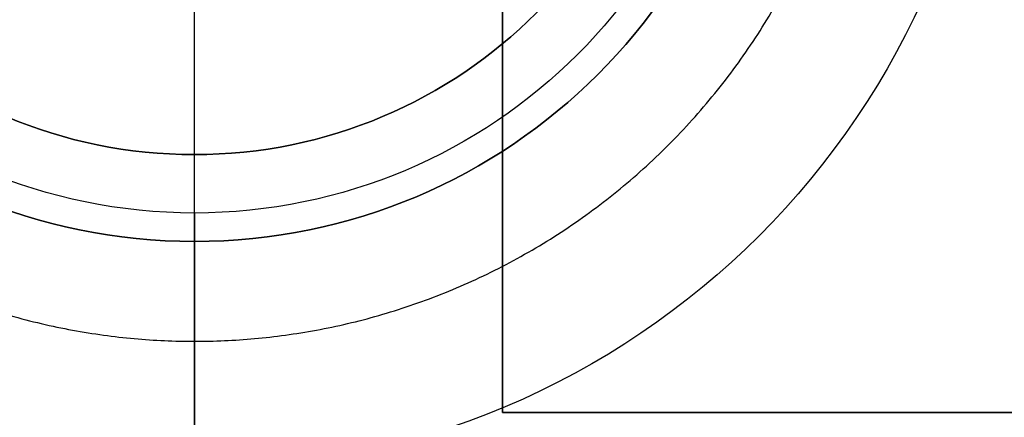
# Model space of a CAD drawing. Header units: millimetres. Extents: x -426 to 406, y -14 to 15.
# Tile 7 of 256: x -343.47 to -334.84, y -5.77 to -2.28. Entities that reach past the tile are written whole.
import ezdxf

# ---------------------------------------------------------------- set-up
doc = ezdxf.new("R2010")
doc.units = ezdxf.units.MM
doc.layers.add('METAL NEGRO', color=7, linetype='Continuous')

msp = doc.modelspace()

# ---------------------------------------------------------------- linework, layer by layer
at = {"layer": 'METAL NEGRO'}
for p, q in [((-339.2404, -5.7301, 1118.081), (-339.2404, 7.2699, 1118.081)), ((-341.9404, -3.9801, 1084.831), (-341.9404, -1.9801, 1084.831)), ((-341.9404, -3.468, 1093.331), (-341.9404, -1.9801, 1093.331)), ((-341.9404, -6.2301, 1099.831), (-341.9404, -3.468, 1099.831)), ((-341.9404, -3.468, 1093.331), (-341.9404, -3.468, 1099.831)), ((-339.2404, -5.7301, 1118.081), (-328.2404, -5.7301, 1118.081))]:
    msp.add_line(p, q, dxfattribs=at)
at = {"layer": 'METAL NEGRO', "extrusion": (0, 0, -1)}
for centre, radius, start, end in [((341.9404, 0.7699, -1099.831), 5, 270, 90), ((341.9404, 0.7699, -1101.331), 5, 270, 90), ((341.9404, 0.7699, -1101.331), 5, 90, 270), ((341.9404, 0.7699, -1099.831), 7, 180, 0), ((341.9404, 0.7699, -1084.831), 4.75, 180, 0), ((341.9404, 0.7699, -1099.831), 4.2379, 180, 0)]:
    msp.add_arc(centre, radius, start, end, dxfattribs=at)
at = {"layer": 'METAL NEGRO'}
for centre, radius, start, end in [((-341.9404, 0.7699, 1100.581), 5, 90, 270), ((-341.9404, 0.7699, 1099.831), 5, 270, 90), ((-341.9404, 0.7699, 1100.581), 5, 270, 90), ((-341.9404, 0.7699, 1093.331), 4.2379, 180, 0), ((-341.9404, 0.7699, 1096.581), 4.2379, 180, 0)]:
    msp.add_arc(centre, radius, start, end, dxfattribs=at)
for points in [[(-339.2404, -5.7301, 1118.331), (-339.2404, 7.2699, 1118.331)], [(-339.2404, 7.2699, 1117.831), (-339.2404, -5.7301, 1117.831)], [(-341.9404, -3.9801, 1084.831), (-341.9404, -6.2301, 1099.831)], [(-341.9404, -4.2301, 1101.331), (-341.9404, -4.2301, 1099.831)], [(-328.2404, -5.7301, 1118.331), (-339.2404, -5.7301, 1118.331)], [(-339.2404, -5.7301, 1117.831), (-328.2404, -5.7301, 1117.831)], [(-339.2404, -5.7301, 1117.831), (-339.2404, -5.7301, 1118.331)]]:
    msp.add_open_spline(points, degree=1, dxfattribs=at)
msp.add_rational_spline([(-347.8154, 0.7699, 1092.331), (-347.8154, -5.1051, 1092.331), (-341.9404, -5.1051, 1092.331), (-336.0654, -5.1051, 1092.331), (-336.0654, 0.7699, 1092.331)], [1, 0.707106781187, 1, 0.707106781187, 1], degree=2, knots=[1.570796, 1.570796, 1.570796, 3.141593, 3.141593, 4.712389, 4.712389, 4.712389], dxfattribs=at)

doc.saveas('drawing.dxf')
